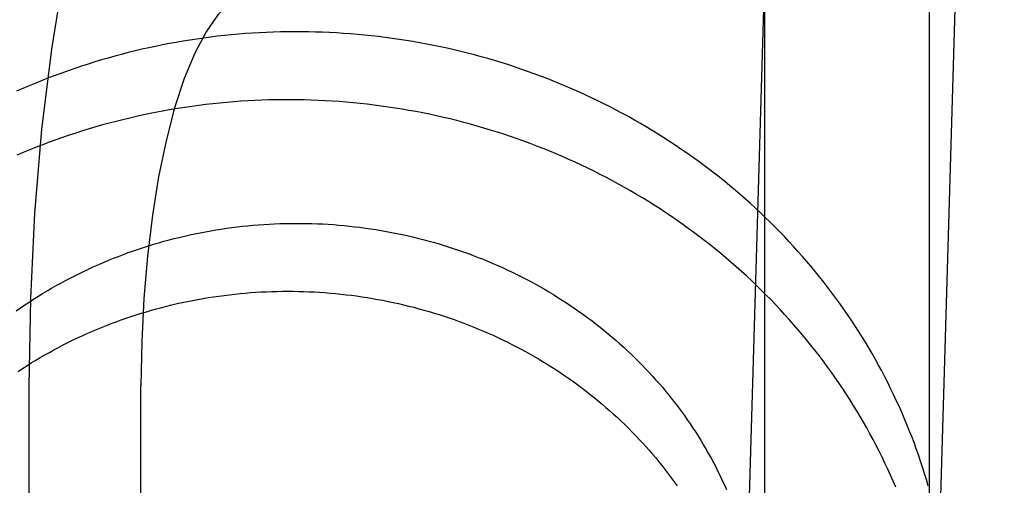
# Model space of a CAD drawing. Header units: inches. Extents: x 0 to 268, y 0 to 174.
# Tile 29 of 125: x 86.5833 to 86.7836, y 90.9389 to 91.0337. Entities that reach past the tile are written whole.
import ezdxf

# ---------------------------------------------------------------- set-up
doc = ezdxf.new("R2010")
doc.units = ezdxf.units.IN
doc.header["$LTSCALE"] = 14.754949
doc.header["$MEASUREMENT"] = 0
doc.linetypes.add('HIDDEN', pattern=[0.2, 0.1, -0.1])
doc.layers.add('DEFAULT_2', color=8, linetype='HIDDEN')
doc.layers.add('RIGHT_OR_MAIN_DOOR_ASSEMBLY', color=7, linetype='CONTINUOUS')

msp = doc.modelspace()

# ---------------------------------------------------------------- linework, layer by layer
at = {"layer": 'DEFAULT_2', "color": 8, "linetype": 'HIDDEN'}
for p, q in [((86.73484, 91.64524), (86.73484, 90.70555)), ((86.58513, 90.95912), (86.58513, 90.53512)), ((86.60793, 90.53512), (86.60793, 90.95912))]:
    msp.add_line(p, q, dxfattribs=at)
for points in [[(86.74465, 91.37868), (86.72996, 90.87644)], [(86.76803, 90.86435), (86.76813, 90.86511), (86.76828, 90.86633), (86.76841, 90.86755), (86.76853, 90.86877), (86.76863, 90.87), (86.76873, 90.87122), (86.76881, 90.87245), (86.76887, 90.87368), (86.76893, 90.8749), (86.78364, 91.37784)], [(86.63132, 91.11712), (86.62612, 91.1161), (86.62104, 91.11316), (86.61606, 91.10824), (86.61128, 91.10147), (86.60675, 91.09289), (86.60252, 91.08265), (86.59866, 91.07083), (86.5952, 91.05763), (86.59221, 91.04317), (86.5897, 91.02767), (86.58772, 91.0113), (86.58628, 90.99427), (86.58542, 90.97692), (86.58513, 90.95912)], [(86.63132, 91.03912), (86.62869, 91.0386), (86.62612, 91.03711), (86.6236, 91.03462), (86.62117, 91.03119), (86.61888, 91.02685), (86.61674, 91.02166), (86.61478, 91.01568), (86.61303, 91.009), (86.61152, 91.00168), (86.61025, 90.99383), (86.60924, 90.98554), (86.60852, 90.97692), (86.60808, 90.96813), (86.60793, 90.95912)], [(86.76815, 90.93876), (86.76778, 90.94003), (86.7674, 90.9413), (86.767, 90.94256), (86.76659, 90.94382), (86.76616, 90.94507), (86.76572, 90.94632), (86.76526, 90.94757), (86.76479, 90.94881), (86.7643, 90.95005), (86.7638, 90.95128), (86.76329, 90.95251), (86.76276, 90.95374), (86.76222, 90.95496), (86.76166, 90.95617), (86.7611, 90.95738), (86.76051, 90.95858), (86.75992, 90.95978), (86.75931, 90.96097), (86.75868, 90.96216), (86.75804, 90.96334), (86.75739, 90.96451), (86.75673, 90.96568), (86.75605, 90.96684), (86.75536, 90.96799), (86.75465, 90.96914), (86.75394, 90.97028), (86.75321, 90.97142), (86.75246, 90.97254), (86.75171, 90.97366), (86.75094, 90.97477), (86.75015, 90.97588), (86.74936, 90.97698), (86.74855, 90.97807), (86.74773, 90.97915), (86.7469, 90.98022), (86.74606, 90.98129), (86.7452, 90.98235), (86.74433, 90.98339), (86.74345, 90.98444), (86.74256, 90.98547), (86.74165, 90.98649), (86.74074, 90.9875), (86.73981, 90.98851), (86.73887, 90.98951), (86.73792, 90.99049), (86.73696, 90.99147), (86.73598, 90.99244), (86.735, 90.9934), (86.734, 90.99435), (86.733, 90.99528), (86.73198, 90.99621), (86.73095, 90.99713), (86.72991, 90.99804), (86.72886, 90.99894), (86.72781, 90.99983), (86.72674, 91.0007), (86.72566, 91.00157), (86.72457, 91.00243), (86.72347, 91.00327), (86.72236, 91.00411), (86.72124, 91.00493), (86.72012, 91.00574), (86.71898, 91.00654), (86.71783, 91.00733), (86.71668, 91.00811), (86.71551, 91.00888), (86.71434, 91.00963), (86.71316, 91.01038), (86.71197, 91.01111), (86.71077, 91.01183), (86.70957, 91.01254), (86.70835, 91.01323), (86.70713, 91.01392), (86.7059, 91.01459), (86.70466, 91.01525), (86.70342, 91.01589), (86.70216, 91.01653), (86.7009, 91.01715), (86.69964, 91.01776), (86.69836, 91.01836), (86.69708, 91.01894), (86.69579, 91.01951), (86.6945, 91.02007), (86.6932, 91.02061), (86.69189, 91.02115), (86.69058, 91.02166), (86.68926, 91.02217), (86.68794, 91.02266), (86.68661, 91.02314), (86.68527, 91.02361), (86.68393, 91.02406), (86.68259, 91.0245), (86.68124, 91.02492), (86.67988, 91.02534), (86.67852, 91.02573), (86.67715, 91.02612), (86.67579, 91.02649), (86.67441, 91.02685), (86.67304, 91.02719), (86.67165, 91.02752), (86.67027, 91.02783), (86.66888, 91.02813), (86.66749, 91.02842), (86.66609, 91.0287), (86.6647, 91.02896), (86.66329, 91.0292), (86.66189, 91.02943), (86.66048, 91.02965), (86.65907, 91.02985), (86.65766, 91.03004), (86.65625, 91.03021), (86.65484, 91.03037), (86.65342, 91.03052), (86.652, 91.03065), (86.65058, 91.03077), (86.64916, 91.03087), (86.64774, 91.03096), (86.64631, 91.03104), (86.64489, 91.0311), (86.64346, 91.03114), (86.64204, 91.03117), (86.64061, 91.03119), (86.63919, 91.03119), (86.63776, 91.03118), (86.63634, 91.03115), (86.63491, 91.03111), (86.63349, 91.03106), (86.63206, 91.03099), (86.63064, 91.0309), (86.62922, 91.03081), (86.6278, 91.03069), (86.62638, 91.03057), (86.62496, 91.03043), (86.62354, 91.03027), (86.62213, 91.0301), (86.62071, 91.02992), (86.6193, 91.02972), (86.6179, 91.0295), (86.61649, 91.02928), (86.61509, 91.02904), (86.61369, 91.02878), (86.61229, 91.02851), (86.61089, 91.02823), (86.6095, 91.02793), (86.60812, 91.02762), (86.60673, 91.02729), (86.60535, 91.02695), (86.60398, 91.0266), (86.60261, 91.02623), (86.60124, 91.02585), (86.59987, 91.02546), (86.59852, 91.02505), (86.59716, 91.02462), (86.59581, 91.02419), (86.59447, 91.02374), (86.59313, 91.02327), (86.5918, 91.0228), (86.59047, 91.02231), (86.58914, 91.0218), (86.58783, 91.02128), (86.58652, 91.02075), (86.58521, 91.02021), (86.58391, 91.01965), (86.58262, 91.01908)], [(86.76155, 90.9385), (86.76102, 90.93973), (86.76048, 90.94096), (86.75992, 90.94218), (86.75935, 90.94339), (86.75877, 90.9446), (86.75817, 90.94581), (86.75756, 90.94701), (86.75694, 90.9482), (86.7563, 90.94938), (86.75564, 90.95056), (86.75498, 90.95174), (86.7543, 90.9529), (86.7536, 90.95406), (86.7529, 90.95522), (86.75218, 90.95636), (86.75144, 90.9575), (86.7507, 90.95864), (86.74994, 90.95976), (86.74917, 90.96088), (86.74838, 90.96199), (86.74758, 90.96309), (86.74677, 90.96419), (86.74595, 90.96528), (86.74511, 90.96636), (86.74427, 90.96743), (86.74341, 90.96849), (86.74253, 90.96954), (86.74165, 90.97059), (86.74075, 90.97163), (86.73984, 90.97265), (86.73892, 90.97367), (86.73799, 90.97468), (86.73705, 90.97568), (86.73609, 90.97667), (86.73513, 90.97766), (86.73415, 90.97863), (86.73316, 90.97959), (86.73216, 90.98054), (86.73115, 90.98149), (86.73012, 90.98242), (86.72909, 90.98334), (86.72805, 90.98426), (86.72699, 90.98516), (86.72593, 90.98605), (86.72485, 90.98693), (86.72377, 90.9878), (86.72268, 90.98866), (86.72157, 90.98951), (86.72046, 90.99035), (86.71933, 90.99117), (86.7182, 90.99199), (86.71706, 90.99279), (86.7159, 90.99358), (86.71474, 90.99436), (86.71357, 90.99513), (86.71239, 90.99589), (86.71121, 90.99664), (86.71001, 90.99737), (86.7088, 90.99809), (86.70759, 90.9988), (86.70637, 90.9995), (86.70514, 91.00018), (86.7039, 91.00086), (86.70266, 91.00152), (86.70141, 91.00216), (86.70015, 91.0028), (86.69888, 91.00342), (86.69761, 91.00403), (86.69633, 91.00463), (86.69504, 91.00521), (86.69374, 91.00578), (86.69244, 91.00634), (86.69113, 91.00689), (86.68982, 91.00742), (86.6885, 91.00794), (86.68717, 91.00844), (86.68584, 91.00894), (86.68451, 91.00941), (86.68316, 91.00988), (86.68181, 91.01033), (86.68046, 91.01077), (86.6791, 91.01119), (86.67774, 91.0116), (86.67637, 91.012), (86.675, 91.01238), (86.67362, 91.01275), (86.67224, 91.01311), (86.67086, 91.01345), (86.66947, 91.01377), (86.66808, 91.01409), (86.66668, 91.01439), (86.66528, 91.01467), (86.66388, 91.01494), (86.66247, 91.0152), (86.66107, 91.01544), (86.65965, 91.01567), (86.65824, 91.01588), (86.65683, 91.01608), (86.65541, 91.01627), (86.65399, 91.01644), (86.65256, 91.01659), (86.65114, 91.01674), (86.64971, 91.01686), (86.64829, 91.01698), (86.64686, 91.01708), (86.64543, 91.01716), (86.644, 91.01723), (86.64257, 91.01729), (86.64114, 91.01733), (86.6397, 91.01735), (86.63827, 91.01736), (86.63684, 91.01736), (86.63541, 91.01734), (86.63397, 91.01731), (86.63254, 91.01726), (86.63111, 91.0172), (86.62968, 91.01713), (86.62825, 91.01704), (86.62682, 91.01693), (86.6254, 91.01681), (86.62397, 91.01668), (86.62255, 91.01653), (86.62113, 91.01637), (86.6197, 91.01619), (86.61829, 91.016), (86.61687, 91.0158), (86.61546, 91.01558), (86.61405, 91.01534), (86.61264, 91.01509), (86.61123, 91.01483), (86.60983, 91.01455), (86.60843, 91.01426), (86.60704, 91.01396), (86.60564, 91.01364), (86.60426, 91.0133), (86.60287, 91.01296), (86.60149, 91.01259), (86.60011, 91.01222), (86.59874, 91.01183), (86.59737, 91.01142), (86.59601, 91.011), (86.59465, 91.01057), (86.5933, 91.01013), (86.59195, 91.00967), (86.59061, 91.0092), (86.58927, 91.00871), (86.58794, 91.00821), (86.58662, 91.00769), (86.5853, 91.00717), (86.58398, 91.00663), (86.58268, 91.00607)], [(86.58251, 90.97438), (86.58339, 90.97499), (86.58428, 90.97559), (86.58517, 90.97618), (86.58607, 90.97676), (86.58697, 90.97733), (86.58789, 90.97789), (86.58881, 90.97845), (86.58973, 90.97899), (86.59067, 90.97952), (86.59161, 90.98004), (86.59255, 90.98055), (86.5935, 90.98105), (86.59446, 90.98154), (86.59543, 90.98202), (86.5964, 90.98249), (86.59737, 90.98295), (86.59835, 90.9834), (86.59934, 90.98384), (86.60033, 90.98426), (86.60133, 90.98468), (86.60233, 90.98509), (86.60333, 90.98548), (86.60435, 90.98586), (86.60536, 90.98624), (86.60638, 90.9866), (86.60741, 90.98695), (86.60844, 90.98729), (86.60947, 90.98762), (86.61051, 90.98794), (86.61155, 90.98824), (86.61259, 90.98854), (86.61364, 90.98882), (86.61469, 90.98909), (86.61574, 90.98935), (86.6168, 90.9896), (86.61786, 90.98984), (86.61892, 90.99007), (86.61999, 90.99029), (86.62106, 90.99049), (86.62213, 90.99068), (86.6232, 90.99087), (86.62428, 90.99104), (86.62535, 90.99119), (86.62643, 90.99134), (86.62751, 90.99148), (86.6286, 90.9916), (86.62968, 90.99171), (86.63076, 90.99181), (86.63185, 90.9919), (86.63294, 90.99198), (86.63403, 90.99205), (86.63511, 90.9921), (86.6362, 90.99214), (86.63729, 90.99217), (86.63838, 90.99219), (86.63947, 90.9922), (86.64056, 90.9922), (86.64165, 90.99218), (86.64274, 90.99215), (86.64383, 90.99212), (86.64492, 90.99207), (86.646, 90.992), (86.64709, 90.99193), (86.64818, 90.99185), (86.64926, 90.99175), (86.65034, 90.99164), (86.65142, 90.99152), (86.6525, 90.99139), (86.65358, 90.99125), (86.65466, 90.99109), (86.65573, 90.99093), (86.6568, 90.99075), (86.65787, 90.99056), (86.65894, 90.99036), (86.66001, 90.99015), (86.66107, 90.98993), (86.66213, 90.9897), (86.66318, 90.98945), (86.66423, 90.9892), (86.66528, 90.98893), (86.66633, 90.98865), (86.66737, 90.98837), (86.66841, 90.98807), (86.66945, 90.98775), (86.67048, 90.98743), (86.6715, 90.9871), (86.67253, 90.98676), (86.67354, 90.9864), (86.67456, 90.98604), (86.67557, 90.98566), (86.67657, 90.98527), (86.67757, 90.98488), (86.67856, 90.98447), (86.67955, 90.98405), (86.68053, 90.98362), (86.68151, 90.98319), (86.68249, 90.98274), (86.68345, 90.98228), (86.68441, 90.98181), (86.68537, 90.98133), (86.68632, 90.98084), (86.68726, 90.98034), (86.6882, 90.97983), (86.68913, 90.97931), (86.69005, 90.97878), (86.69096, 90.97824), (86.69187, 90.97769), (86.69278, 90.97713), (86.69367, 90.97657), (86.69456, 90.97599), (86.69544, 90.9754), (86.69632, 90.97481), (86.69718, 90.9742), (86.69804, 90.97359), (86.69889, 90.97297), (86.69973, 90.97233), (86.70057, 90.97169), (86.7014, 90.97104), (86.70221, 90.97039), (86.70302, 90.96972), (86.70383, 90.96904), (86.70462, 90.96836), (86.7054, 90.96767), (86.70618, 90.96697), (86.70695, 90.96626), (86.7077, 90.96554), (86.70845, 90.96482), (86.70919, 90.96409), (86.70992, 90.96334), (86.71064, 90.9626)], [(86.58292, 90.96206), (86.58381, 90.96265), (86.5847, 90.96322), (86.58561, 90.96378), (86.58652, 90.96434), (86.58743, 90.96488), (86.58836, 90.96541), (86.58929, 90.96593), (86.59022, 90.96645), (86.59117, 90.96695), (86.59211, 90.96744), (86.59307, 90.96793), (86.59403, 90.9684), (86.59499, 90.96886), (86.59597, 90.96931), (86.59694, 90.96975), (86.59792, 90.97018), (86.59891, 90.9706), (86.5999, 90.97101), (86.6009, 90.97141), (86.6019, 90.9718), (86.60291, 90.97217), (86.60392, 90.97254), (86.60493, 90.9729), (86.60595, 90.97324), (86.60697, 90.97357), (86.608, 90.9739), (86.60903, 90.97421), (86.61007, 90.97451), (86.61111, 90.9748), (86.61215, 90.97508), (86.61319, 90.97535), (86.61424, 90.9756), (86.61529, 90.97585), (86.61635, 90.97608), (86.6174, 90.9763), (86.61846, 90.97651), (86.61952, 90.97671), (86.62059, 90.9769), (86.62165, 90.97708), (86.62272, 90.97725), (86.62379, 90.9774), (86.62486, 90.97754), (86.62594, 90.97768), (86.62701, 90.9778), (86.62809, 90.97791), (86.62917, 90.978), (86.63025, 90.97809), (86.63133, 90.97816), (86.63241, 90.97823), (86.63349, 90.97828), (86.63457, 90.97832), (86.63565, 90.97835), (86.63673, 90.97837), (86.63782, 90.97837), (86.6389, 90.97837), (86.63998, 90.97835), (86.64106, 90.97832), (86.64214, 90.97828), (86.64322, 90.97823), (86.6443, 90.97817), (86.64538, 90.97809), (86.64646, 90.97801), (86.64754, 90.97791), (86.64861, 90.9778), (86.64969, 90.97768), (86.65076, 90.97755), (86.65183, 90.97741), (86.6529, 90.97726), (86.65397, 90.97709), (86.65503, 90.97692), (86.65609, 90.97673), (86.65715, 90.97653), (86.65821, 90.97632), (86.65926, 90.9761), (86.66032, 90.97587), (86.66136, 90.97563), (86.66241, 90.97537), (86.66345, 90.97511), (86.66449, 90.97483), (86.66553, 90.97455), (86.66656, 90.97425), (86.66759, 90.97394), (86.66861, 90.97362), (86.66963, 90.97329), (86.67065, 90.97295), (86.67166, 90.9726), (86.67266, 90.97224), (86.67367, 90.97186), (86.67466, 90.97148), (86.67566, 90.97109), (86.67664, 90.97068), (86.67763, 90.97027), (86.6786, 90.96985), (86.67958, 90.96941), (86.68054, 90.96897), (86.6815, 90.96851), (86.68246, 90.96805), (86.68341, 90.96757), (86.68435, 90.96709), (86.68529, 90.96659), (86.68622, 90.96609), (86.68714, 90.96557), (86.68806, 90.96505), (86.68897, 90.96452), (86.68988, 90.96397), (86.69078, 90.96342), (86.69167, 90.96286), (86.69255, 90.96229), (86.69343, 90.96171), (86.6943, 90.96112), (86.69516, 90.96052), (86.69602, 90.95991), (86.69686, 90.9593), (86.6977, 90.95867), (86.69853, 90.95804), (86.69936, 90.95739), (86.70017, 90.95674), (86.70098, 90.95608), (86.70178, 90.95541), (86.70257, 90.95474), (86.70335, 90.95405), (86.70412, 90.95336), (86.70489, 90.95266), (86.70564, 90.95195), (86.70639, 90.95123), (86.70713, 90.95051), (86.70786, 90.94977)], [(86.71064, 90.9626), (86.71136, 90.96184), (86.71206, 90.96108), (86.71275, 90.96031), (86.71343, 90.95953), (86.71411, 90.95875), (86.71477, 90.95795), (86.71542, 90.95715), (86.71606, 90.95635), (86.7167, 90.95554), (86.71732, 90.95472), (86.71793, 90.95389), (86.71853, 90.95306), (86.71912, 90.95222), (86.7197, 90.95137), (86.72027, 90.95052), (86.72083, 90.94967), (86.72138, 90.9488), (86.72191, 90.94793), (86.72244, 90.94706), (86.72295, 90.94618), (86.72346, 90.94529), (86.72395, 90.9444), (86.72443, 90.94351), (86.7249, 90.94261), (86.72535, 90.9417), (86.7258, 90.94079), (86.72623, 90.93987), (86.72666, 90.93895), (86.72707, 90.93803)], [(86.70786, 90.94977), (86.70858, 90.94903), (86.70929, 90.94829), (86.70999, 90.94753), (86.71068, 90.94677), (86.71136, 90.946), (86.71203, 90.94522), (86.71269, 90.94444), (86.71335, 90.94365), (86.71399, 90.94285), (86.71462, 90.94205), (86.71524, 90.94123), (86.71585, 90.94042), (86.71646, 90.93959), (86.71705, 90.93876)]]:
    msp.add_lwpolyline(points, dxfattribs=at)
at = {"layer": 'RIGHT_OR_MAIN_DOOR_ASSEMBLY', "color": 3, "linetype": 'Continuous'}
msp.add_line((86.76834, 101.47362), (86.76834, 80.97362), dxfattribs=at)

doc.saveas('drawing.dxf')
